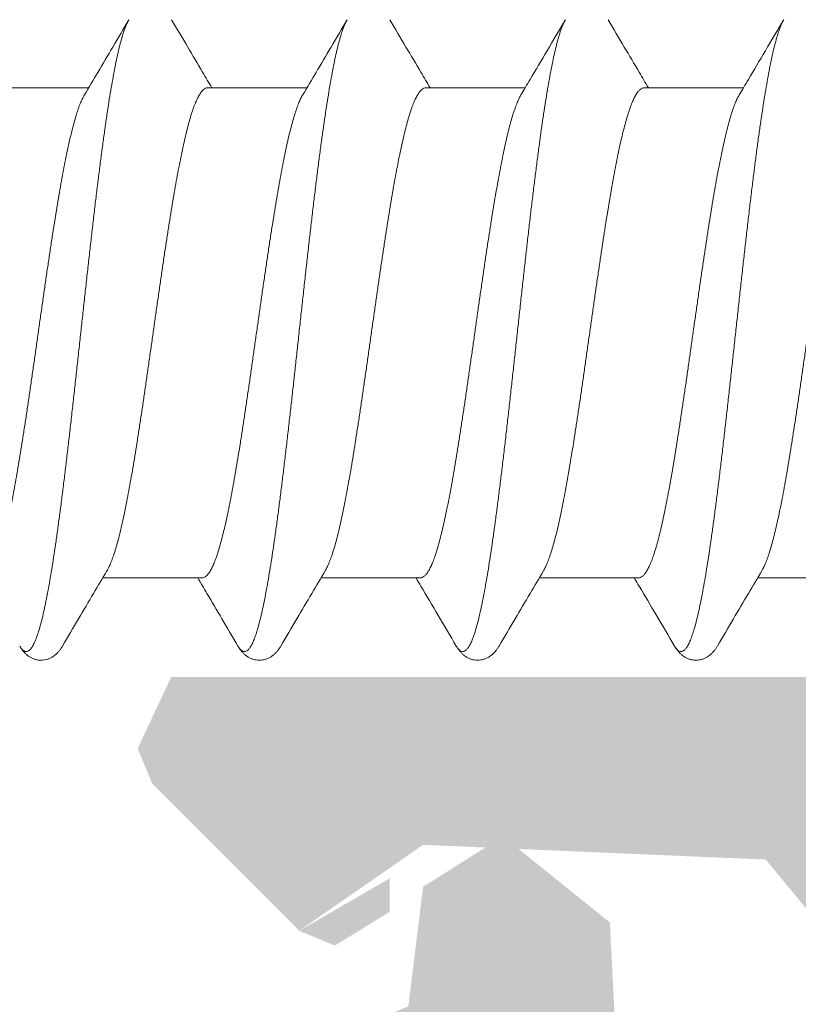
# Model space of a CAD drawing. Header units: millimetres. Extents: x 10199 to 83623, y 33714 to 105138.
# Tile 29 of 41: x 61864 to 61869, y 71103 to 71109. Entities that reach past the tile are written whole.
import ezdxf

# ---------------------------------------------------------------- set-up
doc = ezdxf.new("R2010")
doc.units = ezdxf.units.MM
for name, color, linetype, lineweight, true_color in [('Dimension2', 2, 'Continuous', 9, 0xffff00), ('Plastik', 7, 'Continuous', 20, 0x004c00), ('узл_dwg', 7, 'Continuous', 9, 0x767676)]:
    doc.layers.add(name, color=color, linetype=linetype, lineweight=lineweight, true_color=true_color)

# ---------------------------------------------------------------- blocks, each defined once
blk = doc.blocks.new('узл_dwg-3022285-5_14 Примыкание шахты')
at = {"layer": 'Plastik', "lineweight": 9}
h = blk.add_hatch(color=256, dxfattribs=at)
h.paths.add_polyline_path([(61847.8182, 71103.5419), (61848.0303, 71103.454), (61848.356, 71103.654), (61848.356, 71103.854), (61848.0303, 71103.665)])
h.paths.add_polyline_path([(61854.656, 71093.604), (61855.456, 71093.604), (61855.756, 71093.904), (61855.756, 71097.0555), (61855.4662, 71097.6816), (61855.756, 71098.1525), (61855.8439, 71101.5161), (61856.056, 71101.604), (61867.456, 71101.604), (61867.756, 71101.904), (61867.6682, 71103.5919), (61867.0318, 71104.104), (61866.556, 71103.804), (61866.4682, 71103.0919), (61866.256, 71103.004), (61853.156, 71103.104), (61851.0761, 71105.054), (61847.056, 71105.054), (61846.856, 71104.6282), (61846.9439, 71104.4161), (61847.8182, 71103.5419), (61848.556, 71104.054), (61850.5968, 71103.9661), (61851.2693, 71103.1522), (61851.1279, 71103.0108), (61851.0761, 71103.004), (61850.056, 71103.004), (61849.756, 71102.704), (61849.756, 71101.904), (61850.056, 71101.604), (61851.0761, 71101.5057), (61851.156, 71101.304), (61851.156, 71093.904), (61851.456, 71093.604), (61852.256, 71093.604), (61852.556, 71093.904), (61852.6439, 71101.5161), (61852.856, 71101.604), (61854.2682, 71101.5161), (61854.356, 71101.304), (61854.356, 71093.904)])
h.paths.add_polyline_path([(61862.206, 71103.0142), (61862.1543, 71103.1057), (61860.156, 71105.2282), (61860.156, 71106.5555), (61859.8662, 71107.1816), (61860.156, 71107.6525), (61860.2581, 71109.2061), (61862.106, 71111.1938), (61860.3297, 71111.1161), (61860.4073, 71110.8263), (61860.3297, 71110.6919), (61858.756, 71108.9939), (61858.8439, 71105.0019), (61860.4175, 71103.304), (61860.2675, 71103.0442), (61860.2675, 71103.0142), (61862.1543, 71103.0142)])
h.paths.add_polyline_path([(61850.056, 71112.604), (61849.756, 71112.304), (61849.756, 71111.504), (61850.056, 71111.204), (61851.0761, 71111.2651), (61850.3847, 71112.1726)])
h.paths.add_polyline_path([(61847.8182, 71110.6661), (61848.356, 71110.354), (61848.356, 71110.554), (61848.0303, 71110.754)])
h.paths.add_polyline_path([(61848.0303, 71109.154), (61851.2939, 71109.2419), (61853.3803, 71111.204), (61866.4682, 71111.1161), (61866.556, 71110.904), (61866.556, 71110.404), (61867.1525, 71110.154), (61867.2439, 71110.1919), (61867.756, 71110.8282), (61867.756, 71112.304), (61867.456, 71112.604), (61850.056, 71112.604), (61851.2493, 71110.904), (61850.5968, 71110.2419), (61850.3847, 71110.154), (61848.3828, 71110.254), (61847.8182, 71110.6661), (61846.856, 71109.5797), (61847.056, 71109.154), (61847.8182, 71109.154)])
h = blk.add_hatch(color=256, dxfattribs=at)
h.paths.add_polyline_path([(61865.8182, 71103.5419), (61866.0303, 71103.454), (61866.356, 71103.654), (61866.356, 71103.854), (61866.0303, 71103.665)])
h.paths.add_polyline_path([(61870.256, 71093.604), (61870.556, 71093.904), (61870.6439, 71101.5161), (61870.856, 71101.604), (61872.2682, 71101.5161), (61872.356, 71101.304), (61872.356, 71093.904), (61872.656, 71093.604), (61873.456, 71093.604), (61873.756, 71093.904), (61873.756, 71097.0555), (61873.4662, 71097.6816), (61873.756, 71098.1525), (61873.8439, 71101.5161), (61874.056, 71101.604), (61885.456, 71101.604), (61885.756, 71101.904), (61885.6682, 71103.5919), (61885.0318, 71104.104), (61884.556, 71103.804), (61884.4682, 71103.0919), (61884.256, 71103.004), (61871.156, 71103.104), (61869.0761, 71105.054), (61865.056, 71105.054), (61864.856, 71104.6282), (61864.9439, 71104.4161), (61865.8182, 71103.5419), (61866.556, 71104.054), (61868.5968, 71103.9661), (61869.2693, 71103.1522), (61869.1279, 71103.0108), (61868.6992, 71103.004), (61868.056, 71103.004), (61867.756, 71102.704), (61867.756, 71101.904), (61868.0648, 71101.604), (61869.0761, 71101.5057), (61869.156, 71101.304), (61869.156, 71093.904), (61869.456, 71093.604)])
h.paths.add_polyline_path([(61878.1952, 71103.0142), (61880.1682, 71103.0919), (61878.156, 71105.2282), (61878.156, 71106.5555), (61877.8662, 71107.1816), (61878.156, 71107.6525), (61878.2581, 71109.2061), (61880.1682, 71111.1938), (61878.3297, 71111.1161), (61878.4073, 71110.8263), (61878.3297, 71110.6919), (61876.756, 71108.9939), (61876.8439, 71105.0019), (61878.4175, 71103.304), (61878.2675, 71103.0442)])
h.paths.add_polyline_path([(61868.056, 71112.604), (61867.756, 71112.304), (61867.756, 71111.504), (61868.0648, 71111.204), (61869.0761, 71111.2651), (61868.0648, 71112.5925)])
h.paths.add_polyline_path([(61865.8182, 71110.6661), (61866.356, 71110.354), (61866.356, 71110.554), (61866.0303, 71110.754)])
h.paths.add_polyline_path([(61865.056, 71109.154), (61869.306, 71109.254), (61871.3803, 71111.204), (61884.4682, 71111.1161), (61884.556, 71110.904), (61884.556, 71110.404), (61885.1153, 71110.1386), (61885.3854, 71110.3334), (61885.756, 71110.853), (61885.656, 71112.404), (61885.3854, 71112.604), (61868.0648, 71112.5928), (61869.2493, 71110.904), (61868.5968, 71110.2419), (61868.3847, 71110.154), (61866.3828, 71110.254), (61865.8182, 71110.6661), (61864.856, 71109.5797), (61864.9439, 71109.3927)])
at = {"layer": 'Dimension2'}
for p, q in [((61863.9732, 71108.564), (61864.5641, 71108.564)), ((61865.2732, 71108.564), (61865.8641, 71108.564)), ((61866.5732, 71108.564), (61867.1641, 71108.564)), ((61867.8732, 71108.564), (61868.4641, 71108.564)), ((61864.648, 71105.644), (61865.2389, 71105.644)), ((61865.948, 71105.644), (61866.5389, 71105.644)), ((61867.248, 71105.644), (61867.8389, 71105.644)), ((61868.548, 71105.644), (61869.1389, 71105.644))]:
    blk.add_line(p, q, dxfattribs=at)
for points, knots in [([(61864.8036, 71108.9698), (61864.8016, 71108.9665), (61864.7955, 71108.9551), (61864.7858, 71108.9335), (61864.7746, 71108.9031), (61864.7633, 71108.8674), (61864.7521, 71108.8263), (61864.7408, 71108.7802), (61864.7295, 71108.729), (61864.7182, 71108.6729), (61864.707, 71108.6121), (61864.6956, 71108.5468), (61864.6843, 71108.4772), (61864.673, 71108.4034), (61864.6617, 71108.3257), (61864.6504, 71108.2444), (61864.6391, 71108.1596), (61864.6278, 71108.0717), (61864.6165, 71107.9809), (61864.6051, 71107.8874), (61864.5938, 71107.7916), (61864.5825, 71107.6937), (61864.5712, 71107.594), (61864.5598, 71107.4929), (61864.5485, 71107.3906), (61864.5372, 71107.2874), (61864.5259, 71107.1837), (61864.5145, 71107.0798), (61864.5032, 71106.9759), (61864.4919, 71106.8724), (61864.4843, 71106.8036), (61864.4805, 71106.7693)], [0, 0, 0, 0, 0.011456, 0.038723, 0.071073, 0.108537, 0.151084, 0.198642, 0.251108, 0.308355, 0.370233, 0.436573, 0.507192, 0.581889, 0.660451, 0.742649, 0.828245, 0.916988, 1.008617, 1.102864, 1.199449, 1.298088, 1.398489, 1.500354, 1.603381, 1.707265, 1.811697, 1.916367, 2.020965, 2.125179, 2.228702, 2.228702, 2.228702, 2.228702]), ([(61864.5391, 71108.5219), (61864.5657, 71108.5666), (61864.622, 71108.6615), (61864.7101, 71108.8108), (61864.7717, 71108.9154), (61864.8036, 71108.9698)], [0, 0, 0, 0, 0.1560308, 0.3310999, 0.5201255, 0.5201255, 0.5201255, 0.5201255]), ([(61865.0585, 71108.9698), (61865.0903, 71108.9155), (61865.1519, 71108.811), (61865.2317, 71108.6757), (61865.2797, 71108.5947), (61865.298, 71108.564)], [0, 0, 0, 0, 0.1888068, 0.363875, 0.4711917, 0.4711917, 0.4711917, 0.4711917]), ([(61866.1036, 71108.9698), (61866.1032, 71108.969), (61866.0985, 71108.961), (61866.09, 71108.9435), (61866.0788, 71108.9151), (61866.0676, 71108.8814), (61866.0563, 71108.8423), (61866.045, 71108.7981), (61866.0338, 71108.7488), (61866.0225, 71108.6945), (61866.0112, 71108.6355), (61865.9999, 71108.5718), (61865.9886, 71108.5038), (61865.9773, 71108.4315), (61865.966, 71108.3553), (61865.9547, 71108.2753), (61865.9433, 71108.1918), (61865.932, 71108.105), (61865.9207, 71108.0153), (61865.9094, 71107.9228), (61865.8981, 71107.8278), (61865.8867, 71107.7306), (61865.8754, 71107.6316), (61865.8641, 71107.531), (61865.8528, 71107.4291), (61865.8414, 71107.3262), (61865.8301, 71107.2227), (61865.8188, 71107.1188), (61865.8075, 71107.0148), (61865.7961, 71106.9112), (61865.7848, 71106.8081), (61865.7735, 71106.7059), (61865.7622, 71106.6048), (61865.7509, 71106.5053), (61865.7395, 71106.4076), (61865.7282, 71106.312), (61865.7169, 71106.2187), (61865.7056, 71106.1282), (61865.6942, 71106.0405), (61865.6829, 71105.956), (61865.6716, 71105.875), (61865.6603, 71105.7977), (61865.649, 71105.7243), (61865.6377, 71105.6551), (61865.6264, 71105.5902), (61865.6151, 71105.5298), (61865.6038, 71105.4742), (61865.5925, 71105.4234), (61865.5813, 71105.3777), (61865.57, 71105.3372), (61865.5588, 71105.3019), (61865.5476, 71105.272), (61865.5364, 71105.2476), (61865.5252, 71105.2285), (61865.514, 71105.2149), (61865.5023, 71105.2065), (61865.4896, 71105.2043), (61865.4772, 71105.2092), (61865.4658, 71105.2197), (61865.4584, 71105.2302), (61865.4543, 71105.2369), (61865.4536, 71105.2382)], [0, 0, 0, 0, 0.002511, 0.027898, 0.058333, 0.093878, 0.134525, 0.180213, 0.230852, 0.286321, 0.34648, 0.411167, 0.480203, 0.553394, 0.630532, 0.711393, 0.795743, 0.883335, 0.973912, 1.067209, 1.16295, 1.260853, 1.360627, 1.461978, 1.564604, 1.668203, 1.772465, 1.877082, 1.981744, 2.086139, 2.189957, 2.292891, 2.394635, 2.494888, 2.593353, 2.689738, 2.783758, 2.875137, 2.963604, 3.048902, 3.130779, 3.208999, 3.283335, 3.353573, 3.419516, 3.480979, 3.537798, 3.589823, 3.63693, 3.679018, 3.716018, 3.747904, 3.774714, 3.796596, 3.813905, 3.827447, 3.838916, 3.850942, 3.865861, 3.88495, 3.889342, 3.889342, 3.889342, 3.889342]), ([(61865.8391, 71108.5219), (61865.8657, 71108.5666), (61865.922, 71108.6615), (61866.0101, 71108.8108), (61866.0717, 71108.9154), (61866.1036, 71108.9698)], [0, 0, 0, 0, 0.1560308, 0.3310999, 0.5201255, 0.5201255, 0.5201255, 0.5201255]), ([(61866.3585, 71108.9698), (61866.3903, 71108.9155), (61866.4519, 71108.811), (61866.5317, 71108.6757), (61866.5797, 71108.5947), (61866.598, 71108.564)], [0, 0, 0, 0, 0.1888068, 0.363875, 0.4711917, 0.4711917, 0.4711917, 0.4711917]), ([(61867.4036, 71108.9698), (61867.4019, 71108.9669), (61867.396, 71108.9561), (61867.3865, 71108.9352), (61867.3753, 71108.9051), (61867.364, 71108.8697), (61867.3528, 71108.8289), (61867.3415, 71108.783), (61867.3302, 71108.7321), (61867.3189, 71108.6762), (61867.3076, 71108.6156), (61867.2963, 71108.5505), (61867.285, 71108.481), (61867.2736, 71108.4074), (61867.2623, 71108.3298), (61867.251, 71108.2486), (61867.2397, 71108.1639), (61867.2283, 71108.076), (61867.217, 71107.9852), (61867.2057, 71107.8918), (61867.1943, 71107.796), (61867.183, 71107.698), (61867.1717, 71107.5984), (61867.1603, 71107.4972), (61867.149, 71107.3948), (61867.1376, 71107.2916), (61867.1263, 71107.1878), (61867.115, 71107.0837), (61867.1036, 71106.9797), (61867.0923, 71106.8761), (61867.081, 71106.7732), (61867.0696, 71106.6712), (61867.0583, 71106.5706), (61867.047, 71106.4716), (61867.0356, 71106.3744), (61867.0243, 71106.2795), (61867.013, 71106.187), (61867.0016, 71106.0974), (61866.9903, 71106.0107), (61866.979, 71105.9273), (61866.9677, 71105.8475), (61866.9563, 71105.7714), (61866.945, 71105.6994), (61866.9337, 71105.6316), (61866.9224, 71105.5682), (61866.9111, 71105.5094), (61866.8998, 71105.4555), (61866.8885, 71105.4065), (61866.8772, 71105.3625), (61866.866, 71105.3238), (61866.8547, 71105.2905), (61866.8435, 71105.2625), (61866.8323, 71105.24), (61866.8212, 71105.2229), (61866.8098, 71105.2112), (61866.7977, 71105.2049), (61866.7849, 71105.2054), (61866.773, 71105.2125), (61866.7626, 71105.224), (61866.7565, 71105.2333), (61866.7536, 71105.2382)], [0, 0, 0, 0, 0.009881, 0.036857, 0.068921, 0.106109, 0.148395, 0.195708, 0.247945, 0.304981, 0.366667, 0.432834, 0.5033, 0.577863, 0.65631, 0.738414, 0.823934, 0.912621, 1.004214, 1.098442, 1.195026, 1.293682, 1.394116, 1.49603, 1.599122, 1.703085, 1.807609, 1.912385, 2.017099, 2.121442, 2.225102, 2.327771, 2.429145, 2.528921, 2.626805, 2.722505, 2.815739, 2.906231, 2.993715, 3.077934, 3.158641, 3.235601, 3.308593, 3.377407, 3.44185, 3.501743, 3.556927, 3.60726, 3.652625, 3.692931, 3.728124, 3.758197, 3.783221, 3.803403, 3.819226, 3.831765, 3.843125, 3.856015, 3.872388, 3.889346, 3.889346, 3.889346, 3.889346]), ([(61867.1391, 71108.5219), (61867.1571, 71108.5523), (61867.209, 71108.6397), (61867.2972, 71108.7889), (61867.3673, 71108.9079), (61867.4036, 71108.9698)], [0, 0, 0, 0, 0.1059639, 0.304946, 0.5201227, 0.5201227, 0.5201227, 0.5201227]), ([(61867.6585, 71108.9698), (61867.6903, 71108.9155), (61867.7519, 71108.811), (61867.8317, 71108.6757), (61867.8797, 71108.5947), (61867.898, 71108.564)], [0, 0, 0, 0, 0.1888068, 0.363875, 0.4711917, 0.4711917, 0.4711917, 0.4711917]), ([(61868.7036, 71108.9698), (61868.6997, 71108.9632), (61868.6918, 71108.9476), (61868.6808, 71108.9207), (61868.6696, 71108.8879), (61868.6583, 71108.8497), (61868.6471, 71108.8063), (61868.6358, 71108.7579), (61868.6245, 71108.7044), (61868.6132, 71108.6461), (61868.6019, 71108.5832), (61868.5905, 71108.5159), (61868.5792, 71108.4443), (61868.5679, 71108.3686), (61868.5566, 71108.2892), (61868.5452, 71108.2062), (61868.5339, 71108.1198), (61868.5226, 71108.0304), (61868.5113, 71107.9383), (61868.4999, 71107.8436), (61868.4886, 71107.7467), (61868.4773, 71107.6478), (61868.4659, 71107.5473), (61868.4546, 71107.4455), (61868.4433, 71107.3427), (61868.4319, 71107.2391), (61868.4206, 71107.1351), (61868.4092, 71107.0311), (61868.3979, 71106.9272), (61868.3866, 71106.8239), (61868.3752, 71106.7215), (61868.3639, 71106.6201), (61868.3526, 71106.5203), (61868.3412, 71106.4222), (61868.3299, 71106.3261), (61868.3186, 71106.2324), (61868.3072, 71106.1413), (61868.2959, 71106.0531), (61868.2846, 71105.9681), (61868.2732, 71105.8865), (61868.2619, 71105.8085), (61868.2506, 71105.7345), (61868.2393, 71105.6646), (61868.228, 71105.599), (61868.2167, 71105.5379), (61868.2054, 71105.4815), (61868.1941, 71105.4301), (61868.1828, 71105.3836), (61868.1715, 71105.3423), (61868.1603, 71105.3063), (61868.1491, 71105.2757), (61868.1379, 71105.2505), (61868.1267, 71105.2307), (61868.1155, 71105.2164), (61868.1039, 71105.2072), (61868.0912, 71105.2042), (61868.0787, 71105.2083), (61868.0672, 71105.2181), (61868.0593, 71105.2289), (61868.0548, 71105.2362), (61868.0536, 71105.2382)], [0, 0, 0, 0, 0.022892, 0.052432, 0.087088, 0.126862, 0.171701, 0.221519, 0.276201, 0.335609, 0.399583, 0.467949, 0.540513, 0.617068, 0.697394, 0.781256, 0.868411, 0.9586, 1.05156, 1.147016, 1.244684, 1.344276, 1.445496, 1.548044, 1.651615, 1.755901, 1.860591, 1.965375, 2.06994, 2.173976, 2.277173, 2.379225, 2.479828, 2.578684, 2.675499, 2.769986, 2.861868, 2.950871, 3.036735, 3.119207, 3.198048, 3.273028, 3.343932, 3.410558, 3.472721, 3.530251, 3.582997, 3.63083, 3.673646, 3.71137, 3.74397, 3.771474, 3.79401, 3.8119, 3.825871, 3.837482, 3.8493, 3.86378, 3.882326, 3.889343, 3.889343, 3.889343, 3.889343]), ([(61868.4391, 71108.5219), (61868.4571, 71108.5523), (61868.509, 71108.6397), (61868.5972, 71108.7889), (61868.6673, 71108.9079), (61868.7036, 71108.9698)], [0, 0, 0, 0, 0.1059639, 0.304946, 0.5201227, 0.5201227, 0.5201227, 0.5201227]), ([(61865.2732, 71108.564), (61865.2691, 71108.564), (61865.2602, 71108.562), (61865.2478, 71108.5539), (61865.2358, 71108.5411), (61865.2239, 71108.5236), (61865.2119, 71108.5014), (61865.2, 71108.4744), (61865.188, 71108.4429), (61865.1761, 71108.4069), (61865.1641, 71108.3665), (61865.1521, 71108.3218), (61865.1401, 71108.273), (61865.1281, 71108.2202), (61865.1161, 71108.1637), (61865.1041, 71108.1035), (61865.092, 71108.04), (61865.08, 71107.9733), (61865.068, 71107.9036), (61865.056, 71107.8313), (61865.044, 71107.7565), (61865.0319, 71107.6794), (61865.0199, 71107.6003), (61865.0078, 71107.5195), (61864.9958, 71107.4374), (61864.9838, 71107.3542), (61864.9717, 71107.2701), (61864.9597, 71107.1855), (61864.9477, 71107.1005), (61864.9356, 71107.0156), (61864.9236, 71106.9309), (61864.9155, 71106.8746), (61864.9115, 71106.8466)], [0, 0, 0, 0, 0.012305, 0.026466, 0.043712, 0.064731, 0.089844, 0.119255, 0.152989, 0.190966, 0.233121, 0.279423, 0.329737, 0.383895, 0.441781, 0.503157, 0.567901, 0.635736, 0.706509, 0.779939, 0.855772, 0.93387, 1.013999, 1.095764, 1.178808, 1.262999, 1.347997, 1.433615, 1.519467, 1.605346, 1.690995, 1.775989, 1.775989, 1.775989, 1.775989]), ([(61866.5732, 71108.564), (61866.5691, 71108.564), (61866.5602, 71108.562), (61866.5479, 71108.5539), (61866.5359, 71108.5411), (61866.524, 71108.5237), (61866.5121, 71108.5016), (61866.5001, 71108.4748), (61866.4882, 71108.4434), (61866.4762, 71108.4074), (61866.4643, 71108.3671), (61866.4523, 71108.3225), (61866.4403, 71108.2739), (61866.4283, 71108.2212), (61866.4163, 71108.1648), (61866.4043, 71108.1048), (61866.3923, 71108.0414), (61866.3803, 71107.9749), (61866.3683, 71107.9054), (61866.3563, 71107.8332), (61866.3443, 71107.7586), (61866.3323, 71107.6817), (61866.3203, 71107.6029), (61866.3083, 71107.5224), (61866.2962, 71107.4405), (61866.2842, 71107.3574), (61866.2722, 71107.2735), (61866.2602, 71107.189), (61866.2482, 71107.1043), (61866.2362, 71107.0195), (61866.2241, 71106.9349), (61866.2121, 71106.8508), (61866.2001, 71106.7676), (61866.1881, 71106.6857), (61866.1761, 71106.6052), (61866.164, 71106.5263), (61866.152, 71106.4494), (61866.14, 71106.3747), (61866.128, 71106.3025), (61866.116, 71106.233), (61866.104, 71106.1665), (61866.092, 71106.1031), (61866.08, 71106.0431), (61866.068, 71105.9867), (61866.056, 71105.934), (61866.044, 71105.8853), (61866.032, 71105.8407), (61866.0201, 71105.8005), (61866.0081, 71105.7646), (61865.9962, 71105.7332), (61865.9847, 71105.7074), (61865.9767, 71105.6923), (61865.973, 71105.6861)], [0, 0, 0, 0, 0.012284, 0.026413, 0.043618, 0.064588, 0.089627, 0.118903, 0.152516, 0.190425, 0.232501, 0.278667, 0.328829, 0.382847, 0.440585, 0.501804, 0.566426, 0.634177, 0.704747, 0.777981, 0.853669, 0.931548, 1.011354, 1.092839, 1.175689, 1.259729, 1.344575, 1.430024, 1.515741, 1.601423, 1.686982, 1.772052, 1.856209, 1.939085, 2.020556, 2.100378, 2.178338, 2.254052, 2.327321, 2.397952, 2.465616, 2.53017, 2.591391, 2.649187, 2.70331, 2.75351, 2.799642, 2.841686, 2.879531, 2.913094, 2.942388, 2.964212, 2.964212, 2.964212, 2.964212]), ([(61867.8732, 71108.564), (61867.8691, 71108.564), (61867.8602, 71108.562), (61867.8479, 71108.5539), (61867.8358, 71108.5411), (61867.8239, 71108.5236), (61867.812, 71108.5014), (61867.8001, 71108.4746), (61867.7881, 71108.4432), (61867.7762, 71108.4073), (61867.7642, 71108.367), (61867.7522, 71108.3224), (61867.7403, 71108.2737), (61867.7283, 71108.2211), (61867.7163, 71108.1647), (61867.7043, 71108.1047), (61867.6923, 71108.0412), (61867.6803, 71107.9746), (61867.6682, 71107.9051), (61867.6562, 71107.8329), (61867.6442, 71107.7582), (61867.6322, 71107.6814), (61867.6202, 71107.6025), (61867.6082, 71107.522), (61867.5962, 71107.4401), (61867.5842, 71107.3571), (61867.5722, 71107.2732), (61867.5602, 71107.1887), (61867.5481, 71107.1039), (61867.5361, 71107.0192), (61867.5241, 71106.9346), (61867.5121, 71106.8507), (61867.5001, 71106.7675), (61867.4881, 71106.6856), (61867.476, 71106.6051), (61867.464, 71106.5263), (61867.452, 71106.4494), (61867.44, 71106.3747), (61867.428, 71106.3025), (61867.416, 71106.233), (61867.404, 71106.1664), (61867.392, 71106.1031), (61867.38, 71106.0431), (61867.368, 71105.9867), (61867.356, 71105.9341), (61867.344, 71105.8855), (61867.3321, 71105.8409), (61867.3201, 71105.8006), (61867.3081, 71105.7647), (61867.2962, 71105.7333), (61867.2847, 71105.7075), (61867.2767, 71105.6924), (61867.273, 71105.6861)], [0, 0, 0, 0, 0.012279, 0.026427, 0.043684, 0.064696, 0.089758, 0.119055, 0.152645, 0.190537, 0.232611, 0.278796, 0.329001, 0.383014, 0.44073, 0.501954, 0.566609, 0.634429, 0.705081, 0.778305, 0.854004, 0.931905, 1.011707, 1.093218, 1.176073, 1.260101, 1.344946, 1.430381, 1.516088, 1.60176, 1.687195, 1.772177, 1.856285, 1.939153, 2.020654, 2.100445, 2.178342, 2.254032, 2.327312, 2.397987, 2.465708, 2.530229, 2.591429, 2.649147, 2.703147, 2.753317, 2.799473, 2.84153, 2.879388, 2.912965, 2.942274, 2.964211, 2.964211, 2.964211, 2.964211]), ([(61869.1732, 71108.564), (61869.1691, 71108.564), (61869.1602, 71108.562), (61869.1478, 71108.5539), (61869.1358, 71108.5411), (61869.1239, 71108.5236), (61869.112, 71108.5015), (61869.1001, 71108.4747), (61869.0882, 71108.4433), (61869.0762, 71108.4074), (61869.0642, 71108.3671), (61869.0523, 71108.3225), (61869.0403, 71108.2739), (61869.0283, 71108.2212), (61869.0163, 71108.1649), (61869.0043, 71108.1049), (61868.9923, 71108.0415), (61868.9803, 71107.975), (61868.9683, 71107.9054), (61868.9563, 71107.8332), (61868.9443, 71107.7585), (61868.9323, 71107.6817), (61868.9203, 71107.6029), (61868.9082, 71107.5224), (61868.8962, 71107.4404), (61868.8842, 71107.3573), (61868.8722, 71107.2733), (61868.8602, 71107.1888), (61868.8482, 71107.1041), (61868.8362, 71107.0193), (61868.8241, 71106.9348), (61868.8121, 71106.8509), (61868.8001, 71106.7679), (61868.7881, 71106.6859), (61868.7761, 71106.6055), (61868.7641, 71106.5266), (61868.7521, 71106.4498), (61868.7401, 71106.3751), (61868.7281, 71106.3029), (61868.716, 71106.2333), (61868.704, 71106.1667), (61868.692, 71106.1033), (61868.68, 71106.0432), (61868.668, 71105.9869), (61868.656, 71105.9342), (61868.644, 71105.8855), (61868.6321, 71105.841), (61868.6201, 71105.8006), (61868.6082, 71105.7647), (61868.5962, 71105.7333), (61868.5847, 71105.7075), (61868.5767, 71105.6924), (61868.573, 71105.6861)], [0, 0, 0, 0, 0.012291, 0.026448, 0.043695, 0.06467, 0.089722, 0.11903, 0.152606, 0.190463, 0.232518, 0.278677, 0.328848, 0.382848, 0.440569, 0.501769, 0.566291, 0.634025, 0.704709, 0.777994, 0.853682, 0.931571, 1.011369, 1.092878, 1.175746, 1.25985, 1.344819, 1.430243, 1.515919, 1.601625, 1.687056, 1.771903, 1.855926, 1.938779, 2.020291, 2.100094, 2.177996, 2.253696, 2.326923, 2.397592, 2.465422, 2.530083, 2.591305, 2.649016, 2.703032, 2.753242, 2.799426, 2.841496, 2.879383, 2.912967, 2.942264, 2.964211, 2.964211, 2.964211, 2.964211]), ([(61864.2272, 71106.8466), (61864.2313, 71106.8746), (61864.2393, 71106.9309), (61864.2514, 71107.0156), (61864.2634, 71107.1005), (61864.2754, 71107.1855), (61864.2875, 71107.2701), (61864.2995, 71107.3542), (61864.3115, 71107.4374), (61864.3236, 71107.5195), (61864.3356, 71107.6003), (61864.3477, 71107.6794), (61864.3597, 71107.7565), (61864.3717, 71107.8313), (61864.3837, 71107.9036), (61864.3958, 71107.9733), (61864.4078, 71108.04), (61864.4198, 71108.1035), (61864.4318, 71108.1637), (61864.4438, 71108.2202), (61864.4558, 71108.273), (61864.4678, 71108.3218), (61864.4798, 71108.3665), (61864.4918, 71108.4069), (61864.5038, 71108.4429), (61864.5157, 71108.4744), (61864.5273, 71108.5004), (61864.5353, 71108.5156), (61864.5391, 71108.5219)], [0, 0, 0, 0, 0.084993, 0.170643, 0.256522, 0.342374, 0.427992, 0.512989, 0.597181, 0.680225, 0.76199, 0.842119, 0.920217, 0.996049, 1.06948, 1.140252, 1.208088, 1.272832, 1.334208, 1.392094, 1.446252, 1.496566, 1.542868, 1.585022, 1.623, 1.656733, 1.686144, 1.708192, 1.708192, 1.708192, 1.708192]), ([(61865.2389, 71105.644), (61865.243, 71105.644), (61865.2519, 71105.646), (61865.2642, 71105.654), (61865.2762, 71105.6668), (61865.2881, 71105.6843), (61865.3, 71105.7064), (61865.3119, 71105.7332), (61865.3238, 71105.7646), (61865.3358, 71105.8005), (61865.3478, 71105.8407), (61865.3597, 71105.8853), (61865.3717, 71105.934), (61865.3837, 71105.9867), (61865.3957, 71106.0431), (61865.4077, 71106.1031), (61865.4197, 71106.1665), (61865.4317, 71106.233), (61865.4437, 71106.3025), (61865.4558, 71106.3747), (61865.4678, 71106.4494), (61865.4798, 71106.5263), (61865.4918, 71106.6052), (61865.5038, 71106.6857), (61865.5158, 71106.7676), (61865.5279, 71106.8508), (61865.5399, 71106.9349), (61865.5519, 71107.0195), (61865.5639, 71107.1043), (61865.5759, 71107.189), (61865.588, 71107.2735), (61865.6, 71107.3574), (61865.612, 71107.4405), (61865.624, 71107.5224), (61865.636, 71107.6029), (61865.648, 71107.6817), (61865.66, 71107.7586), (61865.672, 71107.8332), (61865.684, 71107.9054), (61865.696, 71107.9749), (61865.7081, 71108.0414), (61865.7201, 71108.1048), (61865.7321, 71108.1648), (61865.7441, 71108.2212), (61865.756, 71108.2739), (61865.768, 71108.3225), (61865.78, 71108.3671), (61865.792, 71108.4074), (61865.8039, 71108.4434), (61865.8159, 71108.4748), (61865.8274, 71108.5006), (61865.8354, 71108.5156), (61865.8391, 71108.5219)], [0, 0, 0, 0, 0.012284, 0.026411, 0.043617, 0.064583, 0.089622, 0.118916, 0.152479, 0.190323, 0.232367, 0.278499, 0.3287, 0.382822, 0.440618, 0.501839, 0.566393, 0.634058, 0.704689, 0.777958, 0.853671, 0.931631, 1.011454, 1.092925, 1.1758, 1.259957, 1.345027, 1.430586, 1.516268, 1.601985, 1.687434, 1.772281, 1.856321, 1.93917, 2.020656, 2.100461, 2.178341, 2.254029, 2.327262, 2.397832, 2.465584, 2.530205, 2.591425, 2.649163, 2.70318, 2.753342, 2.799509, 2.841585, 2.879493, 2.913107, 2.942383, 2.964212, 2.964212, 2.964212, 2.964212]), ([(61866.5389, 71105.644), (61866.543, 71105.644), (61866.5519, 71105.646), (61866.5642, 71105.6541), (61866.5762, 71105.6669), (61866.5881, 71105.6844), (61866.6, 71105.7065), (61866.612, 71105.7333), (61866.6239, 71105.7647), (61866.6358, 71105.8006), (61866.6478, 71105.8409), (61866.6598, 71105.8855), (61866.6718, 71105.9341), (61866.6837, 71105.9867), (61866.6957, 71106.0431), (61866.7077, 71106.1031), (61866.7197, 71106.1664), (61866.7317, 71106.233), (61866.7437, 71106.3025), (61866.7558, 71106.3747), (61866.7678, 71106.4494), (61866.7798, 71106.5263), (61866.7918, 71106.6051), (61866.8038, 71106.6856), (61866.8158, 71106.7675), (61866.8278, 71106.8507), (61866.8399, 71106.9346), (61866.8519, 71107.0192), (61866.8639, 71107.1039), (61866.8759, 71107.1887), (61866.8879, 71107.2732), (61866.8999, 71107.3571), (61866.9119, 71107.4401), (61866.9239, 71107.522), (61866.936, 71107.6025), (61866.948, 71107.6814), (61866.96, 71107.7582), (61866.972, 71107.8329), (61866.984, 71107.9051), (61866.996, 71107.9746), (61867.008, 71108.0412), (61867.02, 71108.1047), (61867.032, 71108.1647), (61867.044, 71108.2211), (61867.056, 71108.2737), (61867.068, 71108.3224), (61867.08, 71108.367), (61867.0919, 71108.4073), (61867.1039, 71108.4432), (61867.1158, 71108.4746), (61867.1273, 71108.5005), (61867.1354, 71108.5156), (61867.1391, 71108.5219)], [0, 0, 0, 0, 0.012292, 0.02645, 0.043701, 0.064681, 0.089734, 0.119043, 0.152621, 0.190479, 0.232536, 0.278691, 0.328862, 0.382861, 0.44058, 0.50178, 0.566301, 0.634022, 0.704696, 0.777977, 0.853666, 0.931564, 1.011355, 1.092856, 1.175724, 1.259832, 1.344813, 1.430249, 1.515921, 1.601628, 1.687063, 1.771908, 1.855936, 1.93879, 2.020302, 2.100103, 2.178005, 2.253703, 2.326927, 2.397579, 2.465399, 2.530055, 2.591278, 2.648994, 2.703007, 2.753213, 2.799397, 2.841471, 2.879364, 2.912954, 2.94225, 2.964214, 2.964214, 2.964214, 2.964214]), ([(61867.8389, 71105.644), (61867.843, 71105.644), (61867.8519, 71105.646), (61867.8642, 71105.6541), (61867.8762, 71105.6669), (61867.8881, 71105.6844), (61867.9, 71105.7065), (61867.912, 71105.7333), (61867.9239, 71105.7647), (61867.9358, 71105.8006), (61867.9478, 71105.841), (61867.9598, 71105.8855), (61867.9718, 71105.9342), (61867.9838, 71105.9869), (61867.9958, 71106.0432), (61868.0078, 71106.1033), (61868.0198, 71106.1667), (61868.0318, 71106.2333), (61868.0438, 71106.3029), (61868.0558, 71106.3751), (61868.0678, 71106.4498), (61868.0798, 71106.5266), (61868.0918, 71106.6055), (61868.1038, 71106.6859), (61868.1159, 71106.7679), (61868.1279, 71106.8509), (61868.1399, 71106.9348), (61868.1519, 71107.0193), (61868.1639, 71107.1041), (61868.1759, 71107.1888), (61868.1879, 71107.2733), (61868.2, 71107.3573), (61868.212, 71107.4404), (61868.224, 71107.5224), (61868.236, 71107.6029), (61868.248, 71107.6817), (61868.26, 71107.7585), (61868.272, 71107.8332), (61868.284, 71107.9054), (61868.2961, 71107.975), (61868.3081, 71108.0415), (61868.3201, 71108.1049), (61868.3321, 71108.1649), (61868.3441, 71108.2212), (61868.356, 71108.2739), (61868.368, 71108.3225), (61868.38, 71108.3671), (61868.392, 71108.4074), (61868.4039, 71108.4433), (61868.4158, 71108.4747), (61868.4273, 71108.5005), (61868.4354, 71108.5156), (61868.4391, 71108.5219)], [0, 0, 0, 0, 0.012278, 0.026422, 0.043676, 0.064684, 0.089745, 0.119042, 0.152626, 0.190512, 0.232583, 0.278767, 0.328976, 0.382993, 0.440704, 0.501926, 0.566586, 0.634417, 0.705086, 0.778313, 0.854012, 0.931915, 1.011718, 1.09323, 1.176083, 1.260105, 1.344952, 1.430384, 1.51609, 1.601766, 1.68719, 1.772159, 1.856262, 1.939131, 2.02064, 2.100438, 2.178327, 2.254015, 2.3273, 2.397983, 2.465718, 2.53024, 2.59144, 2.64916, 2.703161, 2.753332, 2.799491, 2.841546, 2.879403, 2.912979, 2.942287, 2.964214, 2.964214, 2.964214, 2.964214]), ([(61863.9389, 71105.644), (61863.943, 71105.644), (61863.9518, 71105.6459), (61863.9641, 71105.654), (61863.9761, 71105.6667), (61863.988, 71105.6841), (61863.9999, 71105.7062), (61864.0118, 71105.7328), (61864.0237, 71105.7641), (61864.0356, 71105.7999), (61864.0475, 71105.84), (61864.0595, 71105.8844), (61864.0715, 71105.933), (61864.0835, 71105.9855), (61864.0954, 71106.0417), (61864.1074, 71106.1015), (61864.1194, 71106.1646), (61864.1314, 71106.2309), (61864.1433, 71106.3001), (61864.1553, 71106.372), (61864.1673, 71106.4465), (61864.1793, 71106.5232), (61864.1913, 71106.602), (61864.2033, 71106.6823), (61864.2153, 71106.7641), (61864.2233, 71106.819), (61864.2272, 71106.8466)], [0, 0, 0, 0, 0.012255, 0.026338, 0.043494, 0.064393, 0.089344, 0.118544, 0.152014, 0.189696, 0.231566, 0.277578, 0.32766, 0.381598, 0.439133, 0.500113, 0.564457, 0.631881, 0.70223, 0.775238, 0.850661, 0.928434, 1.008216, 1.089614, 1.172259, 1.256021, 1.256021, 1.256021, 1.256021]), ([(61864.9115, 71106.8466), (61864.9075, 71106.819), (61864.8996, 71106.7641), (61864.8876, 71106.6823), (61864.8756, 71106.602), (61864.8636, 71106.5232), (61864.8516, 71106.4465), (61864.8396, 71106.372), (61864.8276, 71106.3001), (61864.8156, 71106.2309), (61864.8036, 71106.1646), (61864.7917, 71106.1015), (61864.7797, 71106.0417), (61864.7677, 71105.9855), (61864.7557, 71105.933), (61864.7438, 71105.8844), (61864.7318, 71105.84), (61864.7199, 71105.7999), (61864.7079, 71105.7641), (61864.696, 71105.7328), (61864.6846, 71105.7072), (61864.6766, 71105.6922), (61864.673, 71105.6861)], [0, 0, 0, 0, 0.083762, 0.166407, 0.247805, 0.327587, 0.40536, 0.480782, 0.553791, 0.62414, 0.691564, 0.755908, 0.816888, 0.874423, 0.92836, 0.978442, 1.024454, 1.066325, 1.104007, 1.137477, 1.166676, 1.188222, 1.188222, 1.188222, 1.188222]), ([(61864.4805, 71106.7693), (61864.4768, 71106.7353), (61864.4692, 71106.6677), (61864.4579, 71106.5671), (61864.4466, 71106.4681), (61864.4352, 71106.3711), (61864.4239, 71106.2762), (61864.4126, 71106.1839), (61864.4012, 71106.0943), (61864.3899, 71106.0077), (61864.3786, 71105.9245), (61864.3673, 71105.8448), (61864.3559, 71105.7689), (61864.3446, 71105.697), (61864.3333, 71105.6293), (61864.322, 71105.5661), (61864.3107, 71105.5075), (61864.2994, 71105.4537), (61864.2881, 71105.4048), (61864.2768, 71105.3611), (61864.2656, 71105.3226), (61864.2543, 71105.2894), (61864.2431, 71105.2617), (61864.232, 71105.2393), (61864.2208, 71105.2224), (61864.2094, 71105.2109), (61864.1973, 71105.2048), (61864.1845, 71105.2055), (61864.1726, 71105.2129), (61864.1623, 71105.2243), (61864.1564, 71105.2335), (61864.1536, 71105.2382)], [0, 0, 0, 0, 0.102629, 0.203952, 0.303667, 0.401479, 0.497098, 0.590241, 0.680633, 0.768007, 0.852108, 0.932688, 1.009514, 1.082363, 1.151028, 1.215315, 1.275046, 1.330063, 1.380224, 1.425414, 1.465543, 1.500557, 1.530452, 1.555303, 1.575322, 1.591008, 1.603464, 1.614832, 1.627817, 1.644334, 1.660637, 1.660637, 1.660637, 1.660637]), ([(61864.673, 71105.6861), (61864.6463, 71105.6413), (61864.59, 71105.5463), (61864.5019, 71105.397), (61864.4403, 71105.2925), (61864.4085, 71105.2382)], [0, 0, 0, 0, 0.1562505, 0.3313187, 0.5201255, 0.5201255, 0.5201255, 0.5201255]), ([(61865.973, 71105.6861), (61865.9463, 71105.6413), (61865.89, 71105.5463), (61865.8019, 71105.397), (61865.7403, 71105.2925), (61865.7085, 71105.2382)], [0, 0, 0, 0, 0.1562505, 0.3313187, 0.5201255, 0.5201255, 0.5201255, 0.5201255]), ([(61867.273, 71105.6861), (61867.2463, 71105.6413), (61867.19, 71105.5463), (61867.1019, 71105.397), (61867.0403, 71105.2925), (61867.0085, 71105.2382)], [0, 0, 0, 0, 0.1562505, 0.3313187, 0.5201255, 0.5201255, 0.5201255, 0.5201255]), ([(61868.573, 71105.6861), (61868.5463, 71105.6413), (61868.49, 71105.5463), (61868.4019, 71105.397), (61868.3403, 71105.2925), (61868.3085, 71105.2382)], [0, 0, 0, 0, 0.1562505, 0.3313187, 0.5201255, 0.5201255, 0.5201255, 0.5201255]), ([(61865.4536, 71105.2382), (61865.4217, 71105.2925), (61865.3601, 71105.3971), (61865.2803, 71105.5324), (61865.2323, 71105.6133), (61865.2141, 71105.644)], [0, 0, 0, 0, 0.1890256, 0.3640947, 0.4711917, 0.4711917, 0.4711917, 0.4711917]), ([(61866.7536, 71105.2382), (61866.7173, 71105.3001), (61866.6472, 71105.419), (61866.5673, 71105.5543), (61866.5238, 71105.6276), (61866.5141, 71105.644)], [0, 0, 0, 0, 0.2151768, 0.4141588, 0.4711828, 0.4711828, 0.4711828, 0.4711828]), ([(61868.0536, 71105.2382), (61868.0173, 71105.3001), (61867.9472, 71105.419), (61867.8673, 71105.5543), (61867.8238, 71105.6276), (61867.8141, 71105.644)], [0, 0, 0, 0, 0.2151768, 0.4141588, 0.4711828, 0.4711828, 0.4711828, 0.4711828]), ([(61864.4084, 71105.2382), (61864.4068, 71105.2354), (61864.4022, 71105.2279), (61864.3941, 71105.2161), (61864.3838, 71105.2032), (61864.3721, 71105.1911), (61864.3587, 71105.18), (61864.3438, 71105.1702), (61864.3273, 71105.1624), (61864.3098, 71105.1569), (61864.2916, 71105.154), (61864.2733, 71105.1538), (61864.2551, 71105.1563), (61864.2373, 71105.1614), (61864.2202, 71105.1691), (61864.2046, 71105.179), (61864.1906, 71105.1905), (61864.1784, 71105.203), (61864.1677, 71105.2163), (61864.1597, 71105.2281), (61864.1552, 71105.2355), (61864.1536, 71105.2382)], [0, 0, 0, 0, 0.0099122, 0.0262932, 0.0427464, 0.0594991, 0.076781, 0.0946908, 0.112942, 0.1313517, 0.1496434, 0.1679, 0.1860911, 0.2045814, 0.2233138, 0.2419534, 0.2600197, 0.2774427, 0.294409, 0.3110801, 0.3203409, 0.3203409, 0.3203409, 0.3203409]), ([(61865.7085, 71105.2382), (61865.7068, 71105.2353), (61865.7021, 71105.2278), (61865.694, 71105.2159), (61865.6834, 71105.2028), (61865.6716, 71105.1906), (61865.658, 71105.1794), (61865.6428, 71105.1697), (61865.6261, 71105.1619), (61865.6083, 71105.1566), (61865.5899, 71105.1539), (61865.5714, 71105.1539), (61865.553, 71105.1567), (61865.5353, 71105.1622), (61865.5186, 71105.17), (61865.5035, 71105.1799), (61865.49, 71105.1911), (61865.4782, 71105.2033), (61865.4677, 71105.2164), (61865.4597, 71105.2281), (61865.4552, 71105.2355), (61865.4536, 71105.2382)], [0, 0, 0, 0, 0.0100702, 0.0266197, 0.0432555, 0.0602049, 0.0777066, 0.0958294, 0.11427, 0.1328337, 0.1513065, 0.1698335, 0.1883052, 0.206863, 0.2252819, 0.2433723, 0.2608327, 0.2777539, 0.2943679, 0.3109059, 0.320348, 0.320348, 0.320348, 0.320348]), ([(61867.0084, 71105.2382), (61867.0067, 71105.2353), (61867.0021, 71105.2277), (61866.9939, 71105.2158), (61866.9834, 71105.2028), (61866.9715, 71105.1906), (61866.958, 71105.1794), (61866.9428, 71105.1697), (61866.9261, 71105.1619), (61866.9083, 71105.1565), (61866.8899, 71105.1538), (61866.8713, 71105.1539), (61866.853, 71105.1567), (61866.8352, 71105.1622), (61866.8186, 71105.17), (61866.8035, 71105.1798), (61866.79, 71105.1911), (61866.7782, 71105.2033), (61866.7677, 71105.2164), (61866.7597, 71105.2281), (61866.7552, 71105.2355), (61866.7536, 71105.2382)], [0, 0, 0, 0, 0.0100702, 0.0266197, 0.0432555, 0.0602049, 0.0777066, 0.0958294, 0.11427, 0.1328337, 0.1513065, 0.1698335, 0.1883052, 0.206863, 0.2252819, 0.2433723, 0.2608327, 0.2777539, 0.2943679, 0.3109059, 0.320348, 0.320348, 0.320348, 0.320348]), ([(61868.3084, 71105.2382), (61868.3067, 71105.2353), (61868.3021, 71105.2277), (61868.2939, 71105.2158), (61868.2834, 71105.2028), (61868.2715, 71105.1906), (61868.258, 71105.1794), (61868.2428, 71105.1697), (61868.2261, 71105.1619), (61868.2083, 71105.1565), (61868.1899, 71105.1538), (61868.1713, 71105.1539), (61868.153, 71105.1567), (61868.1352, 71105.1622), (61868.1186, 71105.17), (61868.1035, 71105.1798), (61868.09, 71105.1911), (61868.0782, 71105.2033), (61868.0677, 71105.2164), (61868.0597, 71105.2281), (61868.0552, 71105.2355), (61868.0536, 71105.2382)], [0, 0, 0, 0, 0.0100702, 0.0266197, 0.0432555, 0.0602049, 0.0777066, 0.0958294, 0.11427, 0.1328337, 0.1513065, 0.1698335, 0.1883052, 0.206863, 0.2252819, 0.2433723, 0.2608327, 0.2777539, 0.2943679, 0.3109059, 0.320348, 0.320348, 0.320348, 0.320348])]:
    blk.add_open_spline(points, degree=3, knots=knots, dxfattribs=at)

msp = doc.modelspace()

# ---------------------------------------------------------------- block references
at = {"layer": 'узл_dwg', "color": 253, "true_color": 0x999999}
msp.add_blockref('узл_dwg-3022285-5_14 Примыкание шахты', (0, 0), dxfattribs=at)

doc.saveas('drawing.dxf')
